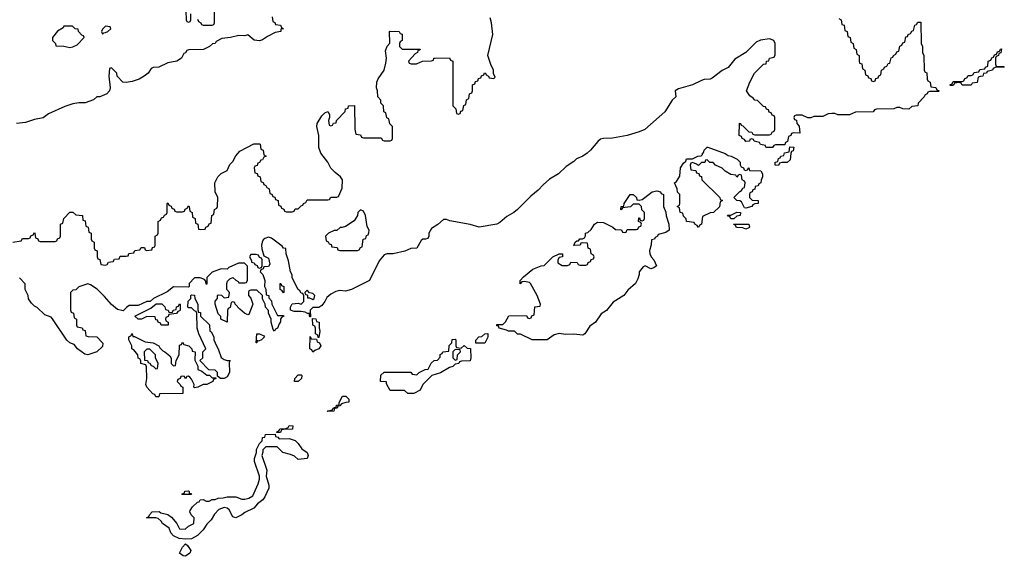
# Model space of a CAD drawing. Header units: inches. Extents: x 2397558 to 2568646, y 256209 to 449595.
# Tile 12 of 85: x 2473891 to 2480534, y 273830 to 277451. Entities that reach past the tile are written whole.
import ezdxf

# ---------------------------------------------------------------- set-up
doc = ezdxf.new("R2010")
doc.units = ezdxf.units.IN
doc.header["$MEASUREMENT"] = 0
doc.layers.add('C4277', color=7, linetype='Continuous')
doc.layers.add('C4287', color=7, linetype='Continuous')

msp = doc.modelspace()

# ---------------------------------------------------------------- linework, layer by layer
at = {"layer": 'C4277', "color": 6}
for points in [[(2475594, 277470), (2475598, 277438), (2475612.7, 277432.7), (2475618, 277418), (2475650, 277414), (2475658, 277398), (2475672, 277390), (2475654, 277386), (2475652, 277370), (2475615.3, 277364.7), (2475562, 277338), (2475530, 277315.3), (2475510, 277309), (2475473.6, 277313.6), (2475430, 277348), (2475410, 277342), (2475370, 277343.7), (2475314, 277330), (2475256, 277324), (2475216, 277304), (2475210.8, 277290), (2475192.8, 277287.2), (2475171.3, 277270), (2475132, 277250), (2475032, 277248), (2475018, 277242), (2475010, 277226), (2474998, 277222), (2474982, 277190), (2474952, 277170), (2474890, 277159.3), (2474830, 277129.3), (2474791.6, 277128.4), (2474778, 277122), (2474758, 277090), (2474731, 277070), (2474698, 277050), (2474650, 277033.2), (2474610, 277026.6), (2474588, 277030), (2474548, 277070), (2474546, 277090), (2474510, 277126), (2474498, 277122), (2474492, 277070), (2474502, 276990), (2474498, 276970), (2474478, 276950), (2474432, 276930), (2474410.7, 276929.3), (2474390, 276909.5), (2474332, 276890), (2474290.5, 276889.5), (2474250, 276882.7), (2474195.2, 276864.8), (2474085.2, 276814.8), (2474050, 276789.3), (2473990, 276778), (2473930, 276756), (2473870, 276749.6)], [(2475012.7, 277507.3), (2475014, 277450), (2475018, 277438), (2475030, 277434), (2475042, 277438), (2475046, 277450), (2475046, 277490)], [(2475090, 277454), (2475098, 277438), (2475114, 277430), (2475118, 277418), (2475130, 277414), (2475190, 277414), (2475202, 277418), (2475206, 277430), (2475206, 277530)], [(2473846, 275950), (2473902, 275958), (2473910, 275974), (2473950, 275974), (2473962, 275978), (2473967.3, 275992.7), (2473982, 275998), (2473990, 276014), (2473994, 276010), (2473998, 275978), (2474012.7, 275972.7), (2474018, 275958), (2474030, 275954), (2474130, 275954), (2474142, 275958), (2474147.3, 275972.7), (2474162, 275978), (2474166, 275990), (2474166, 276070), (2474182, 276078), (2474188, 276110), (2474229.1, 276150.9), (2474250, 276151.3), (2474270, 276134), (2474314, 276130), (2474318, 276098), (2474332.7, 276092.7), (2474338, 276058), (2474354, 276050), (2474358, 276018), (2474374, 276010), (2474374, 275970), (2474378, 275958), (2474394, 275950), (2474394, 275910), (2474398, 275898), (2474414, 275890), (2474414, 275850), (2474418, 275838), (2474432.7, 275832.7), (2474438, 275798), (2474470, 275794), (2474482, 275798), (2474490, 275814), (2474522, 275818), (2474530, 275834), (2474562, 275838), (2474570, 275854), (2474610, 275854), (2474622, 275858), (2474627.3, 275872.7), (2474662, 275878), (2474667.3, 275892.7), (2474702, 275898), (2474710, 275914), (2474732.7, 275912.7), (2474738, 275898), (2474750, 275894), (2474782, 275898), (2474787.3, 275912.7), (2474802, 275918), (2474806, 275930), (2474806, 275990), (2474822, 275998), (2474826, 276010), (2474826, 276090), (2474842, 276098), (2474847.3, 276112.7), (2474862, 276118), (2474867.3, 276132.7), (2474882, 276138), (2474886, 276150), (2474886, 276210), (2474890, 276214), (2474898, 276198), (2474912.7, 276192.7), (2474918, 276178), (2474932.7, 276172.7), (2474938, 276158), (2474950, 276154), (2474990, 276154), (2475002, 276158), (2475007.3, 276172.7), (2475022, 276178), (2475030, 276194), (2475034, 276190), (2475038, 276158), (2475054, 276150), (2475058, 276118), (2475074, 276110), (2475078, 276078), (2475094, 276070), (2475098, 276038), (2475110, 276034), (2475142, 276038), (2475146, 276050), (2475162, 276058), (2475170, 276074), (2475182, 276078), (2475188, 276130), (2475202, 276138), (2475206, 276170), (2475222, 276178), (2475226, 276190), (2475228, 276250), (2475209.3, 276289.3), (2475208.7, 276350), (2475228, 276390), (2475250, 276412), (2475290, 276434), (2475310, 276474), (2475330, 276494), (2475349, 276531), (2475376.4, 276563.6), (2475470, 276614), (2475510, 276614), (2475514, 276610), (2475518, 276578), (2475534, 276570), (2475538, 276538), (2475554, 276530), (2475538, 276522), (2475530, 276506), (2475518, 276502), (2475510, 276486), (2475498, 276482), (2475492.7, 276467.3), (2475478, 276462), (2475474, 276450), (2475478, 276418), (2475492.7, 276412.7), (2475498, 276398), (2475514, 276390), (2475518, 276358), (2475532.7, 276352.7), (2475538, 276338), (2475552.7, 276332.7), (2475558, 276318), (2475574, 276310), (2475578, 276278), (2475592.7, 276272.7), (2475598, 276258), (2475612.7, 276252.7), (2475618, 276238), (2475634, 276230), (2475638, 276198), (2475652.7, 276192.7), (2475658, 276178), (2475672.7, 276172.7), (2475678, 276158), (2475690, 276154), (2475730, 276154), (2475742, 276158), (2475750, 276174), (2475770, 276174), (2475790, 276194), (2475802, 276198), (2475806, 276210), (2475822, 276218), (2475830, 276234), (2475970, 276234), (2475982, 276238), (2475990, 276254), (2476030, 276254), (2476042, 276258), (2476067.3, 276312.7), (2476068.7, 276370), (2476055.3, 276390), (2476018.6, 276418.6), (2475990, 276448.7), (2475969.2, 276490), (2475924, 276550), (2475909.1, 276589.1), (2475909.2, 276670), (2475895.3, 276730), (2475899, 276750), (2475930, 276802), (2475950, 276822), (2475970, 276831), (2475982, 276810), (2475982, 276790), (2475974, 276770), (2475978, 276738), (2475990, 276734), (2476002, 276738), (2476008, 276752), (2476026, 276754), (2476028.9, 276771.2), (2476088, 276832), (2476088.7, 276850), (2476107.3, 276852.7), (2476108.7, 276870), (2476150, 276872), (2476152.7, 276712.7), (2476158, 276678), (2476190, 276674), (2476198, 276658), (2476210, 276654), (2476330, 276654), (2476338, 276638), (2476350, 276634), (2476390, 276634), (2476402, 276638), (2476406, 276650), (2476406, 276730), (2476388.4, 276748.4), (2476382, 276782), (2476368.4, 276788.4), (2476362, 276822), (2476348, 276830), (2476346, 276870), (2476328.4, 276888.4), (2476327.3, 276907.3), (2476308, 276930), (2476306, 276970), (2476298, 276990), (2476301.2, 277030), (2476310, 277051.3), (2476349.2, 277110), (2476362, 277158), (2476366, 277190), (2476360.2, 277239.8), (2476370, 277272), (2476388.7, 277291.3), (2476386, 277370), (2476390, 277374), (2476451.6, 277371.6), (2476458, 277358), (2476472.7, 277352.7), (2476471.3, 277310), (2476458, 277302), (2476454, 277290), (2476454, 277270), (2476472, 277252), (2476592.7, 277252.7), (2476590, 277246), (2476578, 277242), (2476574, 277230), (2476559.6, 277220.4), (2476514, 277170), (2476518, 277158), (2476532.7, 277152.7), (2476567.3, 277152.7), (2476608.9, 277171.2), (2476670, 277174), (2476682, 277178), (2476686, 277190), (2476691.6, 277191.6), (2476790, 277194), (2476798, 277178), (2476814, 277170), (2476814, 276870), (2476834, 276850), (2476838, 276818), (2476850, 276814), (2476862, 276818), (2476867.3, 276832.7), (2476882, 276838), (2476888.4, 276871.6), (2476902, 276878), (2476906, 276910), (2476922, 276918), (2476926, 276950), (2476942, 276958), (2476946, 276970), (2476946, 277010), (2476962, 277018), (2476967.3, 277032.7), (2476982, 277038), (2476987.3, 277052.7), (2477002, 277058), (2477007.3, 277072.7), (2477022, 277078), (2477027.3, 277092.7), (2477034, 277090), (2477038, 277078), (2477054, 277070), (2477058, 277058), (2477090, 277054), (2477098, 277062), (2477088, 277088), (2477088, 277110), (2477069, 277149), (2477049.3, 277209.3), (2477083.7, 277350), (2477075.1, 277430), (2477064.2, 277464.2)], [(2479418, 277458), (2479434, 277450), (2479438, 277418), (2479452.7, 277412.7), (2479458, 277378), (2479474, 277370), (2479478, 277338), (2479494, 277330), (2479498, 277298), (2479514, 277290), (2479518, 277258), (2479534, 277250), (2479538, 277218), (2479554, 277210), (2479554, 277170), (2479558, 277158), (2479572.7, 277152.7), (2479578, 277118), (2479594, 277110), (2479598, 277078), (2479612.7, 277072.7), (2479618, 277058), (2479632.7, 277052.7), (2479638, 277038), (2479650, 277034), (2479662, 277038), (2479667.3, 277052.7), (2479682, 277058), (2479687.3, 277072.7), (2479702, 277078), (2479706, 277110), (2479722, 277118), (2479726, 277130), (2479742, 277138), (2479750, 277154), (2479762, 277158), (2479770, 277194), (2479782, 277198), (2479786, 277210), (2479802, 277218), (2479810, 277234), (2479822, 277238), (2479828.4, 277271.6), (2479842, 277278), (2479850, 277294), (2479862, 277298), (2479870, 277334), (2479882, 277338), (2479886, 277350), (2479902, 277358), (2479910, 277374), (2479922, 277378), (2479930, 277414), (2479942, 277418), (2479950, 277434), (2479970, 277434), (2479974, 277290), (2479982, 277270), (2479982, 277230), (2479991.6, 277208.4), (2479994, 277110), (2479998, 277098), (2480000, 277097.1)], [(2480000, 276943), (2479998, 276942), (2479994, 276930), (2479952, 276888), (2479950, 276868.7), (2479910, 276866), (2479890, 276848), (2479849.3, 276849.3), (2479830, 276858), (2479810, 276858), (2479789.1, 276849.1), (2479672, 276848), (2479658, 276842), (2479650, 276829), (2479530, 276826), (2479490, 276809), (2479410.9, 276809.1), (2479390, 276818), (2479370, 276818), (2479345.4, 276814.6), (2479310, 276798), (2479250, 276798), (2479229.1, 276789.1), (2479209.1, 276789.1), (2479170, 276806), (2479130, 276806), (2479118, 276802), (2479114, 276790), (2479118, 276778), (2479132.7, 276772.7), (2479134, 276750), (2479151.1, 276731.2), (2479154, 276686), (2479112.7, 276687.3), (2479098, 276682), (2479094, 276670), (2479078, 276662), (2479071.6, 276628.4), (2479058, 276622), (2479052.7, 276607.3), (2478990, 276606), (2478978, 276602), (2478970, 276588), (2478932.7, 276587.3), (2478926, 276590), (2478922, 276602), (2478890, 276608), (2478882, 276622), (2478846, 276630), (2478842, 276642), (2478830, 276646), (2478818, 276642), (2478814, 276630), (2478790, 276628), (2478782, 276642), (2478766, 276650), (2478762, 276662), (2478746, 276670), (2478748.4, 276751.6), (2478754, 276750), (2478758, 276738), (2478770, 276734), (2478810, 276694), (2478831.6, 276691.6), (2478838, 276678), (2478850, 276674), (2478950, 276674), (2478962, 276678), (2478967.3, 276692.7), (2478982, 276698), (2478986, 276710), (2478986, 276790), (2478982, 276802), (2478967.3, 276807.3), (2478962, 276822), (2478947.3, 276827.3), (2478942, 276842), (2478930, 276846), (2478922, 276862), (2478910, 276866), (2478870, 276906), (2478850, 276908), (2478840.4, 276920.4), (2478816.4, 276936.4), (2478795.3, 276970), (2478817.2, 277030), (2478849.2, 277090), (2478910, 277151.3), (2478927.3, 277152.7), (2478928.7, 277170), (2478946, 277174), (2478950, 277192), (2478982, 277198), (2478987.3, 277212.7), (2478988.7, 277290), (2478978, 277310), (2478950, 277321.2), (2478890, 277312.7), (2478860.5, 277299.5), (2478791, 277230), (2478715.9, 277184.1), (2478671.4, 277128.6), (2478631.6, 277108.4), (2478563.5, 277056.5), (2478550, 277049.2), (2478510, 277046.6), (2478490, 277040.7), (2478430, 277011.6), (2478335.3, 276984.7), (2478314, 276970), (2478318, 276930), (2478293.4, 276906.6), (2478243.8, 276830), (2478107.7, 276710), (2478070, 276693), (2477990.2, 276669.8), (2477890, 276651.6), (2477830.5, 276649.5), (2477810, 276644), (2477790.6, 276629.4), (2477742.8, 276570), (2477720.7, 276550), (2477690, 276529.7), (2477648.6, 276511.4), (2477630, 276493.2), (2477579.1, 276460.9), (2477526.8, 276410), (2477466.3, 276373.7), (2477423.6, 276336.4), (2477390, 276299.7), (2477339.1, 276260.9), (2477250, 276169.7), (2477226, 276150), (2477176.9, 276123.1), (2477130, 276081.3), (2477110, 276069.8), (2476990, 276051.4), (2476930, 276068), (2476792.5, 276092.5), (2476770, 276102), (2476750, 276102), (2476711.3, 276068.7), (2476670, 276042), (2476651, 276010), (2476651, 275990), (2476644.7, 275975.3), (2476629, 275969), (2476610, 275968.7), (2476599.8, 275960.2), (2476570.7, 275910), (2476530, 275906), (2476490, 275889.4), (2476412, 275870), (2476370.3, 275869.7), (2476350, 275863.7), (2476316.9, 275823.1), (2476250.3, 275689.7), (2476130, 275629.6), (2476090, 275619.3), (2476050, 275624), (2476023.5, 275616.5), (2475990, 275599), (2475963, 275577), (2475950.5, 275550), (2475930, 275522), (2475910, 275508), (2475870, 275508), (2475852, 275490), (2475854, 275446), (2475850, 275446), (2475847.3, 275452.7), (2475847.3, 275467.3), (2475832.7, 275467.3), (2475817.2, 275477.2), (2475790, 275482.7), (2475742, 275482), (2475718, 275490), (2475718, 275510), (2475730, 275534), (2475770, 275538), (2475790, 275532), (2475808, 275550), (2475808, 275588), (2475802, 275602), (2475790, 275606), (2475782, 275622), (2475769.3, 275629.3), (2475729.2, 275709.2), (2475729, 275730), (2475717.2, 275750), (2475704.1, 275824.1), (2475688.7, 275871.3), (2475686, 275906), (2475670, 275908), (2475662, 275922), (2475590, 275977.2), (2475570, 275982.7), (2475544.9, 275975.1), (2475534, 275966), (2475526.8, 275950), (2475522.8, 275930), (2475525.4, 275905.4), (2475538, 275858), (2475570, 275842), (2475578, 275802), (2475570, 275786), (2475538, 275782), (2475534, 275770), (2475518, 275762), (2475514, 275750), (2475531.6, 275731.6), (2475544.7, 275690), (2475542, 275650), (2475551.1, 275631.2), (2475554, 275594), (2475572, 275590), (2475572.7, 275572.7), (2475590, 275554), (2475592, 275530), (2475630, 275454), (2475670, 275454), (2475674, 275450), (2475658, 275442), (2475651, 275429), (2475651, 275411), (2475640.7, 275399.3), (2475630, 275368.7), (2475618, 275362), (2475610, 275349), (2475600.4, 275360.4), (2475588.9, 275408.8), (2475588.7, 275430), (2475569, 275470), (2475568.7, 275488.7), (2475548.7, 275510), (2475548, 275530), (2475530, 275566), (2475528.7, 275588.7), (2475490, 275626), (2475450, 275626), (2475438, 275622), (2475434, 275610), (2475434, 275590), (2475451.6, 275571.6), (2475464.7, 275530), (2475438, 275462), (2475430, 275458), (2475408, 275470), (2475376.4, 275496.4), (2475346, 275530), (2475342, 275542), (2475330, 275546), (2475318, 275542), (2475311.6, 275508.4), (2475298, 275502), (2475292.7, 275487.3), (2475290.6, 275409.4), (2475249.2, 275429.2), (2475248, 275448), (2475230, 275466), (2475209, 275530), (2475209, 275551), (2475226, 275570), (2475226, 275590), (2475230, 275594), (2475251.6, 275591.6), (2475270, 275574), (2475302, 275578), (2475306, 275610), (2475288, 275630), (2475288.7, 275670), (2475294, 275686), (2475310, 275702), (2475330, 275711.3), (2475350, 275692), (2475364.7, 275684.7), (2475370, 275674), (2475410, 275674), (2475422, 275678), (2475427.3, 275692.7), (2475427.3, 275787.3), (2475407.3, 275807.3), (2475367.3, 275807.3), (2475302, 275778), (2475290, 275768), (2475250, 275768.7), (2475190, 275748), (2475154, 275710), (2475154, 275666), (2475150, 275666), (2475147.3, 275687.3), (2475138, 275698), (2475108.4, 275708.4), (2475070, 275708), (2475034, 275670), (2475034, 275650), (2475030, 275646), (2474930, 275648), (2474885.4, 275614.6), (2474794, 275570), (2474771.6, 275548.4), (2474750, 275548), (2474690, 275522), (2474630, 275522), (2474610.9, 275509.1), (2474590, 275486), (2474550, 275495.3), (2474510, 275528.7), (2474463.7, 275583.7), (2474412.9, 275632.9), (2474370, 275662), (2474350, 275668.7), (2474291.1, 275648.8), (2474270, 275628), (2474250, 275626), (2474234, 275610), (2474234, 275490), (2474238, 275478), (2474254, 275470), (2474258, 275438), (2474274, 275430), (2474274, 275390), (2474278, 275378), (2474311.6, 275371.6), (2474318, 275358), (2474332.7, 275352.7), (2474338, 275318), (2474352.7, 275312.7), (2474411.6, 275311.6), (2474451.1, 275268.8), (2474450, 275246), (2474412, 275210), (2474350, 275189.2), (2474330, 275194), (2474282, 275230), (2474259, 275259), (2474229.5, 275269.5), (2474210, 275288.7), (2474112.9, 275432.9), (2474102.7, 275442.7), (2474060.2, 275460.2), (2474009.1, 275509.1), (2473990, 275518), (2473970, 275538), (2473950, 275568), (2473948.7, 275588.7), (2473928.7, 275630), (2473928, 275668), (2473890, 275708)]]:
    msp.add_lwpolyline(points, dxfattribs=at)
for points in [[(2474247.3, 277407.3), (2474190, 277406), (2474183.6, 277396.4), (2474147.1, 277372.9), (2474112, 277330), (2474112, 277310), (2474132, 277290), (2474134, 277274), (2474189, 277271), (2474230, 277262.8), (2474250, 277266.8), (2474278.6, 277281.4), (2474326, 277330), (2474322, 277342), (2474310, 277346), (2474288, 277370), (2474286, 277386), (2474266, 277390)], [(2474470, 277406), (2474450, 277386), (2474442, 277370), (2474450, 277354), (2474458, 277362), (2474470, 277364.7), (2474486, 277370), (2474506, 277390), (2474502, 277402)], [(2478790, 276434), (2478802, 276438), (2478810, 276451), (2478814, 276434), (2478891.3, 276430), (2478902, 276410), (2478902, 276390), (2478892.7, 276367.3), (2478892, 276350), (2478878, 276342), (2478874, 276330), (2478854, 276326), (2478850, 276306), (2478838, 276302), (2478834, 276290), (2478818, 276282), (2478814, 276270), (2478814, 276250), (2478832.7, 276232.7), (2478874, 276230), (2478874, 276210), (2478850, 276208.7), (2478838, 276202), (2478831.3, 276190), (2478790, 276178), (2478782, 276182), (2478761.2, 276221.2), (2478749.3, 276229.3), (2478728.7, 276230), (2478708.7, 276250), (2478750, 276291.3), (2478762, 276298), (2478770, 276314), (2478782, 276318), (2478786, 276350), (2478782, 276362), (2478766, 276370), (2478762, 276402), (2478750, 276406), (2478738, 276402), (2478730, 276388), (2478722, 276402), (2478690, 276406), (2478650, 276428), (2478630, 276448), (2478586, 276470), (2478570, 276486), (2478548, 276488), (2478530, 276506), (2478518, 276502), (2478512.7, 276487.3), (2478490, 276486), (2478470, 276466), (2478456.4, 276476.4), (2478430, 276486), (2478418, 276482), (2478414, 276470), (2478418, 276438), (2478452.7, 276432.7), (2478458, 276418), (2478472.7, 276412.7), (2478478, 276398), (2478491.6, 276391.6), (2478494, 276370), (2478614, 276250), (2478618, 276238), (2478632, 276230), (2478618, 276222), (2478612.7, 276187.3), (2478571, 276149), (2478550, 276148), (2478498, 276122), (2478492, 276070), (2478478, 276062), (2478470, 276048.7), (2478462, 276062), (2478446, 276070), (2478442, 276082), (2478390, 276088), (2478388, 276108), (2478370, 276126), (2478366, 276146), (2478348, 276150), (2478342, 276182), (2478326, 276190), (2478342, 276198), (2478346, 276210), (2478346, 276270), (2478330, 276286), (2478328, 276310), (2478309.2, 276350), (2478322, 276358), (2478345.6, 276394.4), (2478350, 276451), (2478370, 276482), (2478384.7, 276495.3), (2478390, 276511.3), (2478430, 276512), (2478466, 276530), (2478488.4, 276531.6), (2478498, 276542), (2478498, 276550), (2478504.7, 276555.3), (2478510, 276571.3), (2478530.4, 276590.4), (2478534, 276590), (2478650, 276546.8), (2478670, 276534), (2478690.4, 276530.4), (2478730.6, 276510.6), (2478751.3, 276490), (2478752, 276472), (2478758, 276458), (2478774, 276450), (2478778, 276438)], [(2479010, 276466), (2478988, 276470), (2478988, 276490), (2479006, 276494), (2479010, 276514), (2479022, 276518), (2479026, 276530), (2479046, 276534), (2479050, 276552), (2479082, 276558), (2479088, 276592), (2479114, 276590), (2479110, 276566), (2479098, 276562), (2479092.7, 276547.3), (2479090, 276506), (2479070, 276488), (2479032.7, 276487.3), (2479018, 276482)], [(2478150, 275769.6), (2478110, 275788.7), (2478098, 275782), (2478071.3, 275750), (2478071, 275731), (2478062, 275702), (2478044.7, 275670), (2477993.7, 275626.3), (2477966, 275590), (2477895.5, 275544.5), (2477850, 275489.2), (2477814, 275466), (2477776, 275410), (2477738, 275382), (2477704.7, 275330), (2477690, 275321.2), (2477630, 275329.3), (2477573.2, 275326.8), (2477530, 275333.2), (2477496.1, 275323.9), (2477450, 275289.6), (2477349.5, 275289.5), (2477270, 275328.7), (2477249.3, 275329.3), (2477230, 275348), (2477190, 275348), (2477176.4, 275356.4), (2477126, 275370), (2477122, 275382), (2477110, 275386), (2477110, 275394), (2477150, 275394), (2477168.7, 275411.3), (2477192, 275452), (2477310, 275454), (2477318, 275438), (2477330, 275434), (2477342, 275438), (2477347.3, 275452.7), (2477362, 275458), (2477367.3, 275512.7), (2477402, 275518), (2477406, 275530), (2477382, 275590), (2477337.2, 275670), (2477330, 275677.2), (2477296.9, 275683.1), (2477278, 275682), (2477268, 275668), (2477268.7, 275690), (2477290, 275716), (2477352.3, 275767.7), (2477409.5, 275790.5), (2477430, 275791), (2477488, 275850), (2477530, 275871), (2477554, 275870), (2477554, 275850), (2477530, 275846), (2477522, 275830), (2477522, 275810), (2477550, 275792), (2477587.3, 275792.7), (2477602, 275798), (2477610, 275814), (2477651.6, 275811.6), (2477658, 275798), (2477670, 275794), (2477710, 275794), (2477722, 275798), (2477727.3, 275812.7), (2477742, 275818), (2477747.3, 275832.7), (2477762, 275838), (2477766, 275850), (2477762, 275862), (2477746, 275870), (2477742, 275902), (2477726, 275910), (2477722, 275942), (2477690, 275946), (2477678, 275942), (2477671.6, 275928.4), (2477630, 275926), (2477638, 275950), (2477650, 275958), (2477662, 275958), (2477670, 275971), (2477688.4, 275971.6), (2477702, 275978), (2477708.4, 275991.6), (2477709, 276010), (2477724.7, 276015.3), (2477746, 276034), (2477770, 276071), (2477790, 276084.7), (2477830, 276082), (2477894, 276050), (2477910, 276034), (2477952, 276032), (2477958, 276018), (2477970, 276014), (2477982, 276018), (2477990, 276034), (2478050, 276034), (2478062, 276038), (2478067.3, 276052.7), (2478082, 276058), (2478086, 276070), (2478082, 276082), (2478066, 276090), (2478067.3, 276112.7), (2478072.7, 276112.7), (2478078, 276098), (2478090, 276094), (2478102, 276098), (2478106, 276110), (2478106, 276150), (2478088, 276168), (2478086, 276190), (2478070, 276206), (2478030, 276206), (2478011.6, 276188.4), (2477958, 276182), (2477950, 276168), (2477946, 276170), (2477948.7, 276190), (2477967.3, 276192.7), (2477968.7, 276210), (2478010, 276270.8), (2478030, 276271.3), (2478052, 276250), (2478054, 276234), (2478070, 276232), (2478090, 276238), (2478109.4, 276250.6), (2478158, 276290), (2478190, 276296), (2478214, 276290), (2478218, 276278), (2478234, 276270), (2478234, 276190), (2478251.1, 276151.2), (2478252.7, 276127.3), (2478271.1, 276071.2), (2478272, 276030), (2478250, 276014), (2478198, 276002), (2478194, 275990), (2478178, 275982), (2478174, 275970), (2478154, 275966), (2478151.1, 275931.2), (2478141, 275890), (2478142, 275870), (2478151.3, 275850), (2478170, 275831.3), (2478186.8, 275790), (2478170, 275776)], [(2476190, 276168), (2476172, 276150), (2476171.3, 276130), (2476146.8, 276093.2), (2476090, 276055.3), (2476067.3, 276047.3), (2476052.7, 276047.3), (2476031.6, 276028.4), (2476012.7, 276027.3), (2475974, 276010), (2475954, 275990), (2475958, 275958), (2475972.7, 275952.7), (2475978, 275938), (2475992.7, 275932.7), (2475998, 275918), (2476032.7, 275912.7), (2476038, 275898), (2476050, 275894), (2476170, 275894), (2476182, 275898), (2476190, 275914), (2476202, 275918), (2476208, 275970), (2476226, 275974), (2476230, 275994), (2476242, 275998), (2476247.3, 276012.7), (2476248, 276030), (2476235.3, 276055.3), (2476224, 276130), (2476210, 276158)], [(2478690, 276106), (2478682, 276122), (2478670, 276126), (2478667.3, 276132.7), (2478690, 276132), (2478730, 276150.8), (2478754, 276150), (2478751.1, 276128.8), (2478730, 276126), (2478710, 276106)], [(2478790, 276038), (2478770, 276046), (2478732.7, 276047.3), (2478726, 276050), (2478722, 276062), (2478708.4, 276068.4), (2478708, 276072), (2478810, 276071), (2478814, 276050), (2478810, 276046)], [(2475487.3, 275867.3), (2475450, 275866), (2475442, 275850), (2475454, 275826), (2475454, 275814), (2475474, 275810), (2475478, 275798), (2475492.7, 275792.7), (2475498, 275778), (2475510, 275774), (2475522, 275778), (2475526, 275790), (2475526, 275830), (2475522, 275842), (2475510, 275846), (2475502, 275862)], [(2475670, 275608), (2475662, 275622), (2475648, 275630), (2475648.9, 275671.2), (2475654, 275670), (2475658, 275658), (2475674, 275650), (2475674, 275610)], [(2475830, 275626), (2475814, 275610), (2475818, 275598), (2475832.7, 275592.7), (2475834, 275574), (2475846, 275574), (2475870, 275562), (2475878, 275570), (2475882, 275590), (2475870, 275602), (2475847.3, 275607.3)], [(2475290, 275151.3), (2475311.3, 275151.3), (2475303.6, 275136.4), (2475307.3, 275070), (2475290, 275041.2), (2475270, 275029.5), (2475246, 275030), (2475226, 275046), (2475226, 275070), (2475210, 275086), (2475168, 275088), (2475106, 275150), (2475126, 275170), (2475126, 275210), (2475146, 275230), (2475099, 275330), (2475088.7, 275370), (2475086, 275470), (2475082, 275482), (2475070, 275486), (2475050, 275506), (2475030, 275506), (2475026, 275510), (2475028.4, 275551.6), (2475046, 275570), (2475046, 275590), (2475050, 275594), (2475071.6, 275591.6), (2475072, 275570), (2475092, 275530), (2475092.7, 275492.7), (2475098, 275478), (2475110, 275474), (2475112, 275450), (2475171.6, 275391.6), (2475174, 275350), (2475183.6, 275343.6), (2475202, 275310), (2475202, 275290), (2475218, 275250), (2475230.7, 275230.7), (2475250, 275172), (2475270, 275158)], [(2474890, 275388.7), (2474846, 275390), (2474842, 275402), (2474826, 275410), (2474822, 275422), (2474810, 275426), (2474806, 275446), (2474750, 275448.7), (2474714, 275430), (2474690, 275429), (2474668, 275450), (2474776.4, 275503.6), (2474812.7, 275532.7), (2474850, 275534), (2474870, 275514), (2474874, 275494), (2474894, 275490), (2474898, 275478), (2474910, 275474), (2474922, 275478), (2474926, 275490), (2474946, 275494), (2474950, 275514), (2474962, 275518), (2474970, 275534), (2474974, 275530), (2474974, 275490), (2474970, 275486), (2474958, 275482), (2474950, 275468), (2474898, 275462), (2474892.7, 275447.3), (2474878, 275442), (2474874, 275430), (2474878, 275418), (2474894, 275410), (2474894, 275390)], [(2475906, 275306), (2475902, 275322), (2475886, 275330), (2475886, 275370), (2475882, 275382), (2475868.7, 275390), (2475866, 275434), (2475890, 275432), (2475894, 275414), (2475911, 275410), (2475911.1, 275371.2), (2475916, 275350), (2475910, 275306)], [(2474654, 275314), (2474666, 275314), (2474737.3, 275277.3), (2474792, 275270), (2474830, 275250.8), (2474836.8, 275236.8), (2474856.3, 275216.3), (2474871, 275210), (2474903.5, 275183.5), (2474912.7, 275167.3), (2474914, 275130), (2474930, 275114), (2474942, 275118), (2474946, 275150), (2474968, 275190), (2474970, 275254), (2474982, 275258), (2474990, 275274), (2474998, 275258), (2475032, 275250), (2475052, 275230), (2475054, 275214), (2475074, 275210), (2475072.7, 275152.7), (2475092, 275112), (2475094, 275090), (2475119.8, 275079.8), (2475152.7, 275052.7), (2475171.6, 275051.6), (2475190, 275034), (2475214, 275034), (2475214, 275030), (2475198, 275022), (2475194, 275010), (2475154, 274990), (2475130, 274988.7), (2475094, 274970), (2475070, 274966), (2475066, 274970), (2475068, 274990), (2475050, 275026), (2475038, 275038), (2475030, 275046), (2475018, 275042), (2475010, 275028), (2475002, 275042), (2474990, 275046), (2474978, 275042), (2474974, 275030), (2474958, 275022), (2474954, 275010), (2474974, 274990), (2474978, 274978), (2474991.6, 274971.6), (2474991.1, 274928.8), (2474834, 274926), (2474830, 274906), (2474810, 274906), (2474802, 274922), (2474790, 274926), (2474748.7, 274970), (2474742, 274990), (2474748, 275030), (2474747.3, 275107.3), (2474742, 275122), (2474708.7, 275130), (2474708, 275148), (2474702, 275162), (2474690, 275166), (2474688, 275190), (2474662, 275222), (2474648.7, 275230), (2474648, 275250), (2474628, 275290), (2474628, 275310), (2474642, 275318), (2474650, 275334)], [(2475502, 275282), (2475494, 275286), (2475490, 275269.2), (2475486, 275270), (2475490, 275332), (2475510, 275331.3), (2475538, 275318), (2475542, 275310), (2475522, 275290)], [(2475870, 275208), (2475862, 275222), (2475848, 275230), (2475850, 275314), (2475858, 275298), (2475894, 275294), (2475898, 275278), (2475914, 275270), (2475922, 275250), (2475910, 275228.7), (2475882, 275218)], [(2476870, 275234), (2476890, 275251.3), (2476910, 275234), (2476932, 275232), (2476934, 275170), (2476930, 275148), (2476872.7, 275147.3), (2476858, 275142), (2476854, 275130), (2476830, 275126), (2476814, 275110), (2476790, 275104), (2476730, 275068.7), (2476671, 275049), (2476611.3, 274990), (2476592, 274950), (2476550, 274928.7), (2476510, 274928.7), (2476488, 274948), (2476390, 274948), (2476366, 274994), (2476366, 275006), (2476326, 275010), (2476328, 275052), (2476350, 275072), (2476530, 275072), (2476538, 275058), (2476570, 275054), (2476586, 275070), (2476626, 275090), (2476648, 275092), (2476667.3, 275132.7), (2476688.4, 275151.6), (2476710, 275154), (2476727.3, 275172.7), (2476728, 275192), (2476742, 275198), (2476746, 275210), (2476786, 275214), (2476788.9, 275251.2), (2476806, 275270), (2476810, 275292), (2476830, 275294), (2476834, 275290), (2476834, 275250), (2476838, 275238)], [(2476968, 275268), (2476968, 275288), (2476989.1, 275310.9), (2477010, 275312), (2477030, 275332), (2477050, 275334), (2477050, 275308), (2477030, 275268)], [(2474770, 275228), (2474750, 275228), (2474731.6, 275208.4), (2474734, 275154), (2474754, 275150), (2474758, 275138), (2474770, 275134), (2474778, 275118), (2474792.7, 275112.7), (2474810, 275094), (2474822, 275098), (2474826, 275130), (2474808.4, 275168.4), (2474808, 275190)], [(2476830, 275226), (2476814, 275210), (2476814, 275170), (2476830, 275154), (2476842, 275158), (2476846, 275190), (2476866, 275210), (2476862, 275222)], [(2475770, 275008.7), (2475746, 275010), (2475748, 275030), (2475770, 275054), (2475790, 275054), (2475794, 275050), (2475792, 275030)], [(2475966, 274806), (2475970, 274812), (2476002, 274818), (2476006, 274830), (2476014, 274834), (2476026, 274834), (2476028, 274850), (2476047.3, 274852.7), (2476047.3, 274867.3), (2476068, 274910), (2476092, 274910), (2476111, 274891), (2476111.3, 274870), (2476091.6, 274868.4), (2476062, 274858), (2476050, 274846), (2476038, 274842), (2476034, 274830), (2476014, 274826), (2476010, 274808.7)], [(2475626, 274666), (2475626, 274670), (2475642, 274678), (2475646, 274690), (2475687.3, 274692.7), (2475702, 274698), (2475710, 274711.3), (2475734, 274710), (2475732.7, 274687.3), (2475670, 274686), (2475658, 274682), (2475650, 274666)], [(2475642, 274622), (2475710, 274624.7), (2475750, 274611.3), (2475771, 274590), (2475794.8, 274554.8), (2475831.3, 274530), (2475838, 274510), (2475830.7, 274489.3), (2475770, 274482), (2475744.7, 274504.7), (2475717.2, 274517.2), (2475666, 274530), (2475628, 274568), (2475552, 274568), (2475532, 274548), (2475532, 274532), (2475524.7, 274510), (2475558, 274410), (2475554, 274370), (2475571.3, 274310), (2475571.3, 274290), (2475544.7, 274230), (2475530.7, 274210), (2475496.3, 274183.7), (2475470, 274154), (2475410, 274126), (2475390, 274109.2), (2475350, 274089.2), (2475330, 274095.3), (2475304, 274144), (2475290, 274155.3), (2475270, 274159), (2475235.3, 274144.7), (2475206.4, 274113.6), (2475183.5, 274076.5), (2475154.4, 274045.6), (2475130, 274009), (2475090.3, 273969.6), (2475050, 273948.7), (2475010, 273946), (2474966, 273950), (2474930, 273968), (2474910, 273988.7), (2474899.3, 274019.3), (2474855.3, 274050), (2474846, 274066), (2474825.2, 274085.2), (2474810, 274089.2), (2474746, 274090), (2474762, 274098), (2474766, 274110), (2474786, 274130), (2474831.1, 274131.2), (2474843.6, 274123.6), (2474890, 274111.3), (2474914.4, 274094.4), (2474950.9, 274050.9), (2474970, 274014), (2475007.3, 274012.7), (2475030, 274034), (2475066, 274050), (2475068, 274090), (2475048, 274110), (2475038, 274130), (2475040.4, 274139.6), (2475056.4, 274163.6), (2475090, 274194), (2475102, 274198), (2475108.4, 274211.6), (2475130, 274212), (2475150, 274202), (2475170, 274202), (2475190, 274212), (2475210, 274212), (2475230, 274222), (2475263.6, 274223.6), (2475290, 274231.3), (2475350, 274231), (2475390, 274216), (2475410, 274214.8), (2475438, 274222), (2475463.1, 274236.9), (2475501.2, 274318.8), (2475509, 274350), (2475509, 274370), (2475475.3, 274470), (2475475.3, 274490), (2475488.7, 274530), (2475489.3, 274550.7), (2475510, 274592), (2475528, 274610), (2475529.1, 274630.9), (2475546, 274634), (2475550, 274652), (2475614, 274654), (2475618, 274638), (2475632.7, 274632.7)], [(2475034, 274254), (2475046, 274254), (2475050, 274246), (2474990, 274246), (2474986, 274250), (2475002, 274258), (2475006, 274270), (2475029.1, 274270.9), (2475032, 274270), (2475034, 274266)], [(2475010, 273829.7), (2474993.6, 273833.6), (2474969, 273850), (2474989.3, 273890.7), (2475010, 273914), (2475023.6, 273903.6), (2475044.7, 273870), (2475038, 273850)]]:
    msp.add_lwpolyline(points, close=True, dxfattribs=at)
at = {"layer": 'C4287', "color": 6}
msp.add_lwpolyline([(2480490, 277134), (2480530, 277134), (2480534, 277130), (2480472.7, 277127.3), (2480458, 277122), (2480454, 277110), (2480418, 277102), (2480414, 277090), (2480392.7, 277087.3), (2480390, 277068.7), (2480372, 277068), (2480358, 277062), (2480350, 277026), (2480318, 277022), (2480310, 277009), (2480250, 277008.7), (2480242, 277022), (2480230, 277026), (2480198, 277022), (2480194, 277010), (2480187.3, 277007.3), (2480170, 277006), (2480166, 277010), (2480182, 277018), (2480190, 277034), (2480250, 277034), (2480262, 277038), (2480267.3, 277052.7), (2480282, 277058), (2480290, 277074), (2480310, 277074), (2480322, 277078), (2480330, 277094), (2480362, 277098), (2480370, 277114), (2480402, 277118), (2480406, 277130), (2480422, 277138), (2480426, 277170), (2480442, 277178), (2480450, 277194), (2480462, 277198), (2480467.3, 277212.7), (2480482, 277218), (2480487.3, 277232.7), (2480502, 277238), (2480507.3, 277252.7), (2480514, 277254), (2480510, 277226), (2480498, 277222), (2480494, 277210), (2480478, 277202), (2480474, 277190), (2480474, 277150), (2480478, 277138)], close=True, dxfattribs=at)
msp.add_lwpolyline([(2480000, 277097.1), (2480011.6, 277091.6), (2480014, 277050), (2480018, 277038), (2480034, 277030), (2480038, 276998), (2480072.7, 276992.7), (2480078, 276978), (2480094, 276970), (2480090, 276966), (2480030, 276966), (2480018, 276962), (2480014, 276950), (2480000, 276943)], dxfattribs=at)

doc.saveas('drawing.dxf')
